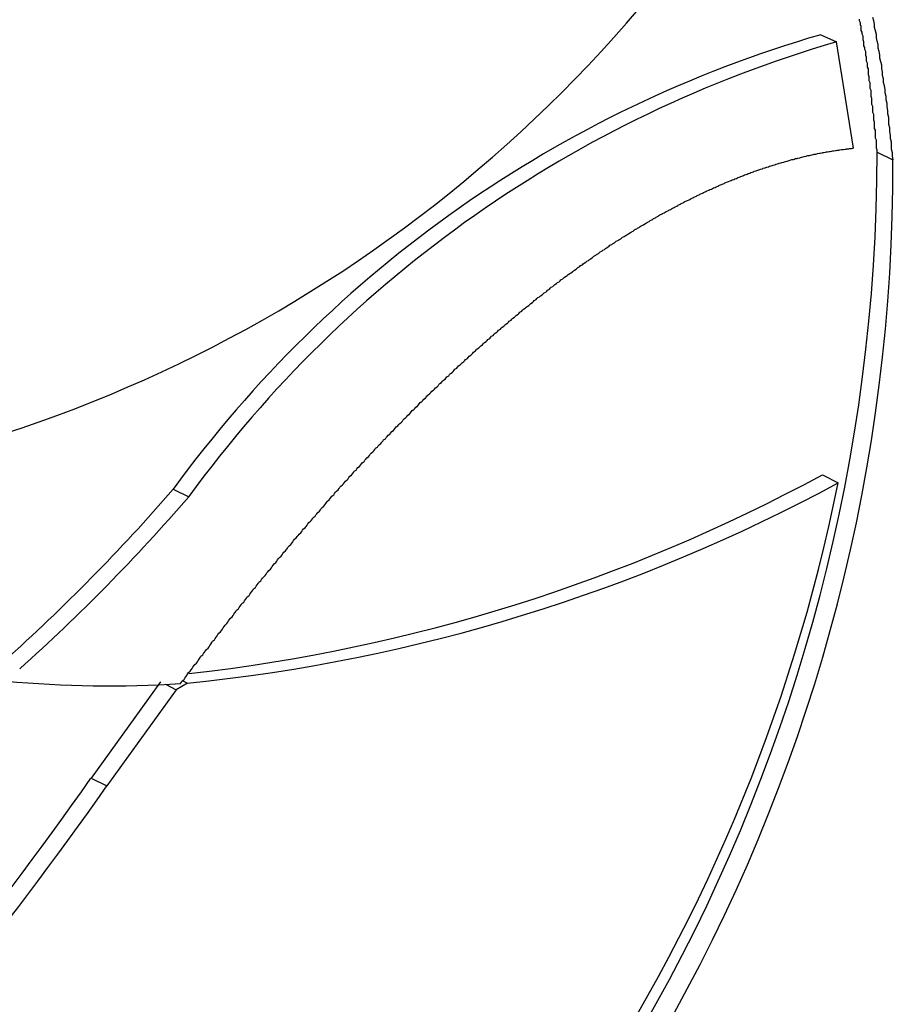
# Paper-space layout 'Layout1' of a CAD drawing. Extents: x -201 to 291, y 10 to 347.
# Tile 19 of 90: x 233.95 to 235.59, y 104.61 to 106.47. Entities that reach past the tile are written whole.
import ezdxf

# ---------------------------------------------------------------- set-up
doc = ezdxf.new("R2010")
doc.units = 0
doc.layers.add('DEFAULT', color=7, linetype='CONTINUOUS')
doc.layers.add('FTP-20T-40T', color=7, linetype='CONTINUOUS')

# ---------------------------------------------------------------- blocks, each defined once
blk = doc.blocks.new('SE6')
at = {"layer": 'FTP-20T-40T', "color": 7, "linetype": 'CONTINUOUS'}
for p, q in [((259.8616, 63.9721), (259.8792, 63.964)), ((259.8982, 63.8449), (259.8792, 63.964)), ((259.9249, 63.8403), (259.9425, 63.8318)), ((259.8634, 63.4784), (259.881, 63.4693)), ((259.1348, 63.4622), (259.1524, 63.4539)), ((259.1205, 63.2461), (259.0426, 63.1383)), ((259.1455, 63.2473), (259.1508, 63.2447)), ((259.1381, 63.2374), (259.0602, 63.1294)), ((259.126, 63.2434), (259.1381, 63.2374)), ((259.1508, 63.2447), (259.1381, 63.2374)), ((259.0426, 63.1383), (259.0602, 63.1294))]:
    blk.add_line(p, q, dxfattribs=at)
at = {"layer": 'FTP-20T-40T', "color": 7}
for points in [[(259.943, 63.8318, 0), (259.942, 63.8358, 0), (259.942, 63.8397, 0), (259.941, 63.8437, 0), (259.941, 63.8477, 0), (259.941, 63.8517, 0), (259.94, 63.8556, 0), (259.94, 63.8596, 0), (259.939, 63.8636, 0), (259.939, 63.8675, 0), (259.938, 63.8715, 0), (259.938, 63.8754, 0), (259.938, 63.8794, 0), (259.937, 63.8833, 0), (259.937, 63.8872, 0), (259.936, 63.8912, 0), (259.936, 63.8951, 0), (259.935, 63.899, 0), (259.935, 63.9029, 0), (259.934, 63.9069, 0), (259.934, 63.9108, 0), (259.933, 63.9147, 0), (259.932, 63.9186, 0), (259.932, 63.9225, 0), (259.931, 63.9264, 0), (259.931, 63.9302, 0), (259.93, 63.9341, 0), (259.93, 63.938, 0), (259.929, 63.9418, 0), (259.928, 63.9457, 0), (259.928, 63.9495, 0), (259.927, 63.9534, 0), (259.926, 63.9572, 0), (259.926, 63.961, 0), (259.925, 63.9649, 0), (259.924, 63.9687, 0), (259.924, 63.9725, 0), (259.923, 63.9763, 0), (259.922, 63.9801, 0), (259.922, 63.9838, 0), (259.921, 63.9876, 0), (259.92, 63.9914, 0)], [(259.925, 63.8403, 0), (259.925, 63.8425, 0), (259.924, 63.8447, 0), (259.924, 63.847, 0), (259.924, 63.8492, 0), (259.924, 63.8515, 0), (259.924, 63.8537, 0), (259.923, 63.8559, 0), (259.923, 63.8582, 0), (259.923, 63.8604, 0), (259.923, 63.8627, 0), (259.923, 63.8649, 0), (259.922, 63.8671, 0), (259.922, 63.8694, 0), (259.922, 63.8716, 0), (259.922, 63.8739, 0), (259.921, 63.8761, 0), (259.921, 63.8783, 0), (259.921, 63.8806, 0), (259.921, 63.8828, 0), (259.92, 63.885, 0), (259.92, 63.8873, 0), (259.92, 63.8895, 0), (259.92, 63.8917, 0), (259.919, 63.8939, 0), (259.919, 63.8962, 0), (259.919, 63.8984, 0), (259.919, 63.9006, 0), (259.918, 63.9028, 0), (259.918, 63.9051, 0), (259.918, 63.9073, 0), (259.918, 63.9095, 0), (259.917, 63.9117, 0), (259.917, 63.9139, 0), (259.917, 63.9161, 0), (259.917, 63.9183, 0), (259.916, 63.9205, 0), (259.916, 63.9227, 0), (259.916, 63.925, 0), (259.915, 63.9272, 0), (259.915, 63.9293, 0), (259.915, 63.9315, 0), (259.915, 63.9337, 0), (259.914, 63.9359, 0), (259.914, 63.9381, 0), (259.914, 63.9403, 0), (259.913, 63.9425, 0), (259.913, 63.9447, 0), (259.913, 63.9468, 0), (259.912, 63.949, 0), (259.912, 63.9512, 0), (259.912, 63.9533, 0), (259.911, 63.9555, 0), (259.911, 63.9577, 0), (259.91, 63.9598, 0), (259.91, 63.962, 0), (259.91, 63.9641, 0), (259.909, 63.9663, 0), (259.909, 63.9684, 0), (259.909, 63.9706, 0), (259.908, 63.9727, 0), (259.908, 63.9749, 0), (259.907, 63.977, 0), (259.907, 63.9791, 0), (259.907, 63.9813, 0), (259.906, 63.9834, 0), (259.906, 63.9855, 0), (259.905, 63.9876, 0), (259.905, 63.9897, 0)], [(259.143, 63.2442, 0), (259.144, 63.2457, 0), (259.145, 63.2473, 0), (259.147, 63.2488, 0), (259.148, 63.2503, 0), (259.149, 63.2519, 0), (259.15, 63.2534, 0), (259.151, 63.255, 0), (259.152, 63.2565, 0), (259.154, 63.258, 0), (259.155, 63.2596, 0), (259.156, 63.2611, 0), (259.157, 63.2626, 0), (259.158, 63.2642, 0), (259.159, 63.2657, 0), (259.161, 63.2672, 0), (259.162, 63.2688, 0), (259.163, 63.2703, 0), (259.164, 63.2718, 0), (259.165, 63.2734, 0), (259.166, 63.2749, 0), (259.168, 63.2764, 0), (259.169, 63.2779, 0), (259.17, 63.2795, 0), (259.171, 63.281, 0), (259.172, 63.2825, 0), (259.174, 63.2841, 0), (259.175, 63.2856, 0), (259.176, 63.2871, 0), (259.177, 63.2886, 0), (259.178, 63.2902, 0), (259.179, 63.2917, 0), (259.181, 63.2932, 0), (259.182, 63.2947, 0), (259.183, 63.2963, 0), (259.184, 63.2978, 0), (259.185, 63.2993, 0), (259.186, 63.3008, 0), (259.188, 63.3024, 0), (259.189, 63.3039, 0), (259.19, 63.3054, 0), (259.191, 63.3069, 0), (259.192, 63.3084, 0), (259.193, 63.3099, 0), (259.195, 63.3115, 0), (259.196, 63.313, 0), (259.197, 63.3145, 0), (259.198, 63.316, 0), (259.199, 63.3175, 0), (259.201, 63.319, 0), (259.202, 63.3205, 0), (259.203, 63.3221, 0), (259.204, 63.3236, 0), (259.205, 63.3251, 0), (259.206, 63.3266, 0), (259.208, 63.3281, 0), (259.209, 63.3296, 0), (259.21, 63.3311, 0), (259.211, 63.3326, 0), (259.212, 63.3341, 0), (259.214, 63.3356, 0), (259.215, 63.3371, 0), (259.216, 63.3386, 0), (259.217, 63.3401, 0), (259.218, 63.3416, 0), (259.22, 63.3431, 0), (259.221, 63.3446, 0), (259.222, 63.346, 0), (259.223, 63.3475, 0), (259.224, 63.349, 0), (259.225, 63.3505, 0), (259.227, 63.352, 0), (259.228, 63.3535, 0), (259.229, 63.355, 0), (259.23, 63.3564, 0), (259.231, 63.3579, 0), (259.233, 63.3594, 0), (259.234, 63.3609, 0), (259.235, 63.3624, 0), (259.236, 63.3638, 0), (259.238, 63.3653, 0), (259.239, 63.3668, 0), (259.24, 63.3683, 0), (259.241, 63.3697, 0), (259.242, 63.3712, 0), (259.244, 63.3727, 0), (259.245, 63.3741, 0), (259.246, 63.3756, 0), (259.247, 63.3771, 0), (259.248, 63.3785, 0), (259.25, 63.38, 0), (259.251, 63.3815, 0), (259.252, 63.3829, 0), (259.253, 63.3844, 0), (259.254, 63.3858, 0), (259.256, 63.3873, 0), (259.257, 63.3888, 0), (259.258, 63.3902, 0), (259.259, 63.3917, 0), (259.261, 63.3931, 0), (259.262, 63.3946, 0), (259.263, 63.396, 0), (259.264, 63.3975, 0), (259.265, 63.3989, 0), (259.267, 63.4004, 0), (259.268, 63.4018, 0), (259.269, 63.4033, 0), (259.27, 63.4047, 0), (259.271, 63.4062, 0), (259.273, 63.4076, 0), (259.274, 63.4091, 0), (259.275, 63.4105, 0), (259.276, 63.4119, 0), (259.278, 63.4134, 0), (259.279, 63.4148, 0), (259.28, 63.4162, 0), (259.281, 63.4177, 0), (259.283, 63.4191, 0), (259.284, 63.4205, 0), (259.285, 63.422, 0), (259.286, 63.4234, 0), (259.287, 63.4248, 0), (259.289, 63.4263, 0), (259.29, 63.4277, 0), (259.291, 63.4291, 0), (259.292, 63.4305, 0), (259.294, 63.432, 0), (259.295, 63.4334, 0), (259.296, 63.4348, 0), (259.297, 63.4362, 0), (259.299, 63.4376, 0), (259.3, 63.4391, 0), (259.301, 63.4405, 0), (259.302, 63.4419, 0), (259.304, 63.4433, 0), (259.305, 63.4447, 0), (259.306, 63.4461, 0), (259.307, 63.4475, 0), (259.308, 63.4489, 0), (259.31, 63.4504, 0), (259.311, 63.4518, 0), (259.312, 63.4532, 0), (259.313, 63.4546, 0), (259.315, 63.456, 0), (259.316, 63.4574, 0), (259.317, 63.4588, 0), (259.318, 63.4602, 0), (259.32, 63.4616, 0), (259.321, 63.463, 0), (259.322, 63.4644, 0), (259.323, 63.4658, 0), (259.325, 63.4671, 0), (259.326, 63.4685, 0), (259.327, 63.4699, 0), (259.328, 63.4713, 0), (259.33, 63.4727, 0), (259.331, 63.4741, 0), (259.332, 63.4755, 0), (259.333, 63.4768, 0), (259.335, 63.4782, 0), (259.336, 63.4796, 0), (259.337, 63.481, 0), (259.338, 63.4824, 0), (259.34, 63.4837, 0), (259.341, 63.4851, 0), (259.342, 63.4865, 0), (259.344, 63.4878, 0), (259.345, 63.4892, 0), (259.346, 63.4906, 0), (259.347, 63.4919, 0), (259.349, 63.4933, 0), (259.35, 63.4947, 0), (259.351, 63.496, 0), (259.352, 63.4974, 0), (259.354, 63.4987, 0), (259.355, 63.5001, 0), (259.356, 63.5015, 0), (259.357, 63.5028, 0), (259.359, 63.5042, 0), (259.36, 63.5055, 0), (259.361, 63.5069, 0), (259.362, 63.5082, 0), (259.364, 63.5095, 0), (259.365, 63.5109, 0), (259.366, 63.5122, 0), (259.368, 63.5136, 0), (259.369, 63.5149, 0), (259.37, 63.5162, 0), (259.371, 63.5176, 0), (259.373, 63.5189, 0), (259.374, 63.5202, 0), (259.375, 63.5216, 0), (259.376, 63.5229, 0), (259.378, 63.5242, 0), (259.379, 63.5256, 0), (259.38, 63.5269, 0), (259.382, 63.5282, 0), (259.383, 63.5295, 0), (259.384, 63.5308, 0), (259.385, 63.5322, 0), (259.387, 63.5335, 0), (259.388, 63.5348, 0), (259.389, 63.5361, 0), (259.391, 63.5374, 0), (259.392, 63.5387, 0), (259.393, 63.54, 0), (259.394, 63.5413, 0), (259.396, 63.5426, 0), (259.397, 63.5439, 0), (259.398, 63.5452, 0), (259.4, 63.5465, 0), (259.401, 63.5478, 0), (259.402, 63.5491, 0), (259.403, 63.5504, 0), (259.405, 63.5517, 0), (259.406, 63.553, 0), (259.407, 63.5543, 0), (259.409, 63.5556, 0), (259.41, 63.5568, 0), (259.411, 63.5581, 0), (259.412, 63.5594, 0), (259.414, 63.5607, 0), (259.415, 63.5619, 0), (259.416, 63.5632, 0), (259.418, 63.5645, 0), (259.419, 63.5658, 0), (259.42, 63.567, 0), (259.421, 63.5683, 0), (259.423, 63.5696, 0), (259.424, 63.5708, 0), (259.425, 63.5721, 0), (259.427, 63.5733, 0), (259.428, 63.5746, 0), (259.429, 63.5759, 0), (259.431, 63.5771, 0), (259.432, 63.5784, 0), (259.433, 63.5796, 0), (259.434, 63.5809, 0), (259.436, 63.5821, 0), (259.437, 63.5833, 0), (259.438, 63.5846, 0), (259.44, 63.5858, 0), (259.441, 63.5871, 0), (259.442, 63.5883, 0), (259.444, 63.5895, 0), (259.445, 63.5908, 0), (259.446, 63.592, 0), (259.448, 63.5932, 0), (259.449, 63.5945, 0), (259.45, 63.5957, 0), (259.451, 63.5969, 0), (259.453, 63.5981, 0), (259.454, 63.5993, 0), (259.455, 63.6006, 0), (259.457, 63.6018, 0), (259.458, 63.603, 0), (259.459, 63.6042, 0), (259.461, 63.6054, 0), (259.462, 63.6066, 0), (259.463, 63.6078, 0), (259.465, 63.609, 0), (259.466, 63.6102, 0), (259.467, 63.6114, 0), (259.469, 63.6126, 0), (259.47, 63.6138, 0), (259.471, 63.615, 0), (259.472, 63.6162, 0), (259.474, 63.6174, 0), (259.475, 63.6185, 0), (259.476, 63.6197, 0), (259.478, 63.6209, 0), (259.479, 63.6221, 0), (259.48, 63.6233, 0), (259.482, 63.6244, 0), (259.483, 63.6256, 0), (259.484, 63.6268, 0), (259.486, 63.6279, 0), (259.487, 63.6291, 0), (259.488, 63.6303, 0), (259.49, 63.6314, 0), (259.491, 63.6326, 0), (259.492, 63.6338, 0), (259.494, 63.6349, 0), (259.495, 63.6361, 0), (259.496, 63.6372, 0), (259.498, 63.6384, 0), (259.499, 63.6395, 0), (259.5, 63.6407, 0), (259.502, 63.6418, 0), (259.503, 63.6429, 0), (259.504, 63.6441, 0), (259.506, 63.6452, 0), (259.507, 63.6463, 0), (259.508, 63.6475, 0), (259.51, 63.6486, 0), (259.511, 63.6497, 0), (259.512, 63.6508, 0), (259.514, 63.652, 0), (259.515, 63.6531, 0), (259.516, 63.6542, 0), (259.518, 63.6553, 0), (259.519, 63.6564, 0), (259.52, 63.6575, 0), (259.522, 63.6587, 0), (259.523, 63.6598, 0), (259.524, 63.6609, 0), (259.526, 63.662, 0), (259.527, 63.6631, 0), (259.528, 63.6642, 0), (259.53, 63.6653, 0), (259.531, 63.6664, 0), (259.532, 63.6674, 0), (259.534, 63.6685, 0), (259.535, 63.6696, 0), (259.536, 63.6707, 0), (259.538, 63.6718, 0), (259.539, 63.6729, 0), (259.54, 63.6739, 0), (259.542, 63.675, 0), (259.543, 63.6761, 0), (259.544, 63.6772, 0), (259.546, 63.6782, 0), (259.547, 63.6793, 0), (259.549, 63.6804, 0), (259.55, 63.6814, 0), (259.551, 63.6825, 0), (259.553, 63.6835, 0), (259.554, 63.6846, 0), (259.555, 63.6856, 0), (259.557, 63.6867, 0), (259.558, 63.6877, 0), (259.559, 63.6888, 0), (259.561, 63.6898, 0), (259.562, 63.6908, 0), (259.563, 63.6919, 0), (259.565, 63.6929, 0), (259.566, 63.694, 0), (259.568, 63.695, 0), (259.569, 63.696, 0), (259.57, 63.697, 0), (259.572, 63.6981, 0), (259.573, 63.6991, 0), (259.574, 63.7001, 0), (259.576, 63.7011, 0), (259.577, 63.7021, 0), (259.578, 63.7031, 0), (259.58, 63.7041, 0), (259.581, 63.7051, 0), (259.583, 63.7061, 0), (259.584, 63.7071, 0), (259.585, 63.7081, 0), (259.587, 63.7091, 0), (259.588, 63.7101, 0), (259.589, 63.7111, 0), (259.591, 63.7121, 0), (259.592, 63.7131, 0), (259.594, 63.7141, 0), (259.595, 63.715, 0), (259.596, 63.716, 0), (259.598, 63.717, 0), (259.599, 63.718, 0), (259.601, 63.7189, 0), (259.602, 63.7199, 0), (259.603, 63.7208, 0), (259.605, 63.7218, 0), (259.606, 63.7228, 0), (259.607, 63.7237, 0), (259.609, 63.7247, 0), (259.61, 63.7256, 0), (259.612, 63.7266, 0), (259.613, 63.7275, 0), (259.614, 63.7284, 0), (259.616, 63.7294, 0), (259.617, 63.7303, 0), (259.619, 63.7312, 0), (259.62, 63.7322, 0), (259.621, 63.7331, 0), (259.623, 63.734, 0), (259.624, 63.7349, 0), (259.625, 63.7359, 0), (259.627, 63.7368, 0), (259.628, 63.7377, 0), (259.63, 63.7386, 0), (259.631, 63.7395, 0), (259.632, 63.7404, 0), (259.634, 63.7413, 0), (259.635, 63.7422, 0), (259.637, 63.7431, 0), (259.638, 63.744, 0), (259.639, 63.7449, 0), (259.641, 63.7458, 0), (259.642, 63.7466, 0), (259.644, 63.7475, 0), (259.645, 63.7484, 0), (259.646, 63.7493, 0), (259.648, 63.7501, 0), (259.649, 63.751, 0), (259.651, 63.7518, 0), (259.652, 63.7527, 0), (259.653, 63.7536, 0), (259.655, 63.7544, 0), (259.656, 63.7553, 0), (259.658, 63.7561, 0), (259.659, 63.7569, 0), (259.66, 63.7578, 0), (259.662, 63.7586, 0), (259.663, 63.7594, 0), (259.665, 63.7603, 0), (259.666, 63.7611, 0), (259.667, 63.7619, 0), (259.669, 63.7627, 0), (259.67, 63.7636, 0), (259.672, 63.7644, 0), (259.673, 63.7652, 0), (259.674, 63.766, 0), (259.676, 63.7668, 0), (259.677, 63.7676, 0), (259.679, 63.7684, 0), (259.68, 63.7692, 0), (259.681, 63.7699, 0), (259.683, 63.7707, 0), (259.684, 63.7715, 0), (259.686, 63.7723, 0), (259.687, 63.7731, 0), (259.688, 63.7738, 0), (259.69, 63.7746, 0), (259.691, 63.7753, 0), (259.693, 63.7761, 0), (259.694, 63.7769, 0), (259.695, 63.7776, 0), (259.697, 63.7784, 0), (259.698, 63.7791, 0), (259.7, 63.7798, 0), (259.701, 63.7806, 0), (259.702, 63.7813, 0), (259.704, 63.782, 0), (259.705, 63.7828, 0), (259.707, 63.7835, 0), (259.708, 63.7842, 0), (259.709, 63.7849, 0), (259.711, 63.7856, 0), (259.712, 63.7863, 0), (259.714, 63.787, 0), (259.715, 63.7877, 0), (259.716, 63.7884, 0), (259.718, 63.7891, 0), (259.719, 63.7898, 0), (259.721, 63.7905, 0), (259.722, 63.7912, 0), (259.723, 63.7918, 0), (259.725, 63.7925, 0), (259.726, 63.7932, 0), (259.727, 63.7938, 0), (259.729, 63.7945, 0), (259.73, 63.7952, 0), (259.732, 63.7958, 0), (259.733, 63.7965, 0), (259.734, 63.7971, 0), (259.736, 63.7978, 0), (259.737, 63.7984, 0), (259.739, 63.799, 0), (259.74, 63.7997, 0), (259.741, 63.8003, 0), (259.743, 63.8009, 0), (259.744, 63.8015, 0), (259.746, 63.8022, 0), (259.747, 63.8028, 0), (259.748, 63.8034, 0), (259.75, 63.804, 0), (259.751, 63.8046, 0), (259.753, 63.8052, 0), (259.754, 63.8058, 0), (259.755, 63.8064, 0), (259.757, 63.807, 0), (259.758, 63.8075, 0), (259.76, 63.8081, 0), (259.761, 63.8087, 0), (259.762, 63.8093, 0), (259.764, 63.8098, 0), (259.765, 63.8104, 0), (259.767, 63.811, 0), (259.768, 63.8115, 0), (259.769, 63.8121, 0), (259.771, 63.8126, 0), (259.772, 63.8132, 0), (259.774, 63.8137, 0), (259.775, 63.8142, 0), (259.776, 63.8148, 0), (259.778, 63.8153, 0), (259.779, 63.8158, 0), (259.78, 63.8163, 0), (259.782, 63.8169, 0), (259.783, 63.8174, 0), (259.785, 63.8179, 0), (259.786, 63.8184, 0), (259.787, 63.8189, 0), (259.789, 63.8194, 0), (259.79, 63.8199, 0), (259.792, 63.8204, 0), (259.793, 63.8208, 0), (259.794, 63.8213, 0), (259.796, 63.8218, 0), (259.797, 63.8223, 0), (259.799, 63.8227, 0), (259.8, 63.8232, 0), (259.801, 63.8237, 0), (259.803, 63.8241, 0), (259.804, 63.8246, 0), (259.806, 63.825, 0), (259.807, 63.8254, 0), (259.808, 63.8259, 0), (259.81, 63.8263, 0), (259.811, 63.8268, 0), (259.813, 63.8272, 0), (259.814, 63.8276, 0), (259.815, 63.828, 0), (259.817, 63.8284, 0), (259.818, 63.8288, 0), (259.82, 63.8292, 0), (259.821, 63.8297, 0), (259.822, 63.83, 0), (259.824, 63.8304, 0), (259.825, 63.8308, 0), (259.826, 63.8312, 0), (259.828, 63.8316, 0), (259.829, 63.832, 0), (259.831, 63.8323, 0), (259.832, 63.8327, 0), (259.833, 63.8331, 0), (259.835, 63.8334, 0), (259.836, 63.8338, 0), (259.838, 63.8341, 0), (259.839, 63.8345, 0), (259.84, 63.8348, 0), (259.842, 63.8352, 0), (259.843, 63.8355, 0), (259.845, 63.8358, 0), (259.846, 63.8362, 0), (259.847, 63.8365, 0), (259.849, 63.8368, 0), (259.85, 63.8371, 0), (259.852, 63.8374, 0), (259.853, 63.8377, 0), (259.854, 63.838, 0), (259.856, 63.8383, 0), (259.857, 63.8386, 0), (259.858, 63.8388, 0), (259.86, 63.8391, 0), (259.861, 63.8394, 0), (259.863, 63.8396, 0), (259.864, 63.8399, 0), (259.865, 63.8401, 0), (259.867, 63.8404, 0), (259.868, 63.8406, 0), (259.869, 63.8408, 0), (259.871, 63.8411, 0), (259.872, 63.8413, 0), (259.874, 63.8415, 0), (259.875, 63.8417, 0), (259.876, 63.8419, 0), (259.878, 63.8422, 0), (259.879, 63.8424, 0), (259.88, 63.8426, 0), (259.882, 63.8428, 0), (259.883, 63.843, 0), (259.885, 63.8432, 0), (259.886, 63.8433, 0), (259.887, 63.8435, 0), (259.889, 63.8437, 0), (259.89, 63.8439, 0), (259.891, 63.8441, 0), (259.893, 63.8443, 0), (259.894, 63.8444, 0), (259.896, 63.8446, 0), (259.897, 63.8448, 0), (259.898, 63.8449, 0)]]:
    blk.add_polyline3d(points, dxfattribs=at)
at = {"layer": 'FTP-20T-40T', "color": 7, "linetype": 'CONTINUOUS'}
for centre, radius, start, end in [((258.4628, 65.0161), 1.5675, 278.4609, 328.2823), ((260.244, 62.654), 1.3725, 106.1791, 143.9233), ((260.2608, 62.6473), 1.3709, 106.1641, 143.9572), ((257.9553, 63.8419), 1.9696, 301.9378, 359.9509), ((257.9874, 63.8232), 1.9551, 301.7031, 0.2527), ((258.9354, 65.193), 1.9496, 276.3895, 298.4235), ((257.9635, 63.8542), 1.9558, 302.5484, 348.6505), ((258.9552, 65.1801), 1.9452, 275.7692, 298.4205), ((257.5291, 64.8522), 2.1237, 311.8108, 319.1189), ((257.5473, 64.8419), 2.122, 311.8315, 319.1484), ((259.0629, 64.4649), 1.2233, 264.5657, 273.7616), ((255.9938, 65.2691), 3.7196, 306.5439, 325.0493), ((256.0228, 65.2466), 3.7025, 306.5219, 325.1217)]:
    blk.add_arc(centre, radius, start, end, dxfattribs=at)

psp = doc.layouts.get("Layout1")

# ---------------------------------------------------------------- block references
at = {"layer": 'DEFAULT', "xscale": 1.681103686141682, "yscale": 1.681103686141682, "zscale": 1.681103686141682}
psp.add_blockref('SE6', (-201.3962, -1.1027), dxfattribs=at)

doc.saveas('drawing.dxf')
